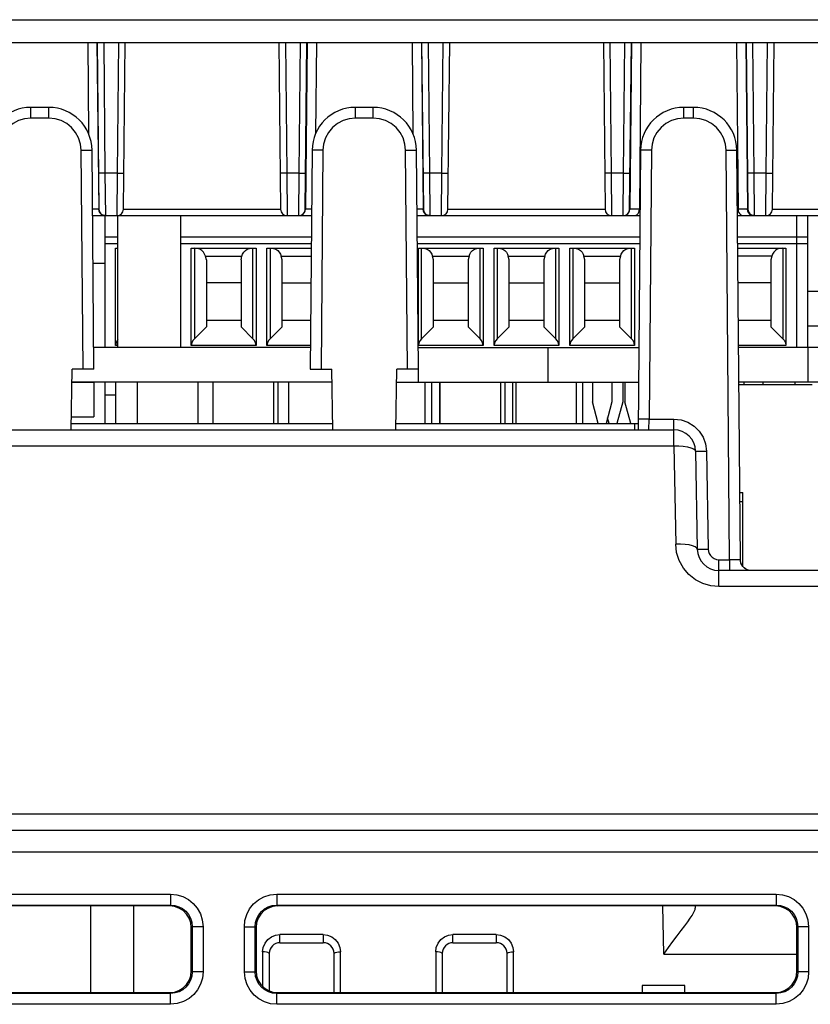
# Model space of a CAD drawing. Extents: x 28 to 410, y 32 to 287.
# Tile 9 of 78: x 81.53 to 90.67, y 85.52 to 96.89. Entities that reach past the tile are written whole.
import ezdxf

# ---------------------------------------------------------------- set-up
doc = ezdxf.new("R2010")
doc.units = 0
doc.header["$LTSCALE"] = 23.1
doc.layers.get('0').update_dxf_attribs({"linetype": 'CONTINUOUS'})
doc.layers.add('ALL_AXIS', color=7, linetype='CONTINUOUS')
doc.layers.add('ALL_FEATURES', color=7, linetype='CONTINUOUS')

msp = doc.modelspace()

# ---------------------------------------------------------------- linework, layer by layer
at = {"color": 7, "linetype": 'CONTINUOUS'}
for p, q in [((82.663, 93.104), (82.663, 94.629)), ((82.635, 92.704), (82.635, 92.229)), ((82.885, 92.704), (82.885, 92.229)), ((83.585, 92.704), (83.585, 92.229)), ((83.76, 92.704), (83.76, 92.229)), ((84.46, 92.704), (84.46, 92.229)), ((84.51, 92.704), (84.51, 92.229)), ((84.635, 92.704), (84.635, 92.229)), ((86.21, 92.704), (86.21, 92.229)), ((86.286, 92.704), (86.286, 92.229)), ((86.381, 92.704), (86.381, 92.229)), ((86.385, 92.704), (86.385, 92.229)), ((87.085, 92.704), (87.085, 92.229)), ((87.135, 92.704), (87.135, 92.229)), ((87.222, 92.704), (87.222, 92.229)), ((87.26, 92.704), (87.26, 92.229)), ((87.96, 92.704), (87.96, 92.229)), ((90.486, 92.704), (90.486, 92.679))]:
    msp.add_line(p, q, dxfattribs=at)
at = {"layer": 'ALL_AXIS', "color": 7, "linetype": 'CONTINUOUS'}
for p, q in [((84.887, 93.104), (82.383, 93.104)), ((86.133, 93.104), (88.683, 93.104)), ((87.635, 92.704), (87.635, 93.104)), ((91.045, 93.104), (89.836, 93.104)), ((90.635, 93.104), (90.635, 92.704)), ((86.135, 92.704), (86.135, 92.854)), ((85.137, 92.704), (82.135, 92.704)), ((85.882, 92.704), (88.68, 92.704)), ((91.045, 92.704), (89.84, 92.704))]:
    msp.add_line(p, q, dxfattribs=at)
at = {"layer": 'ALL_FEATURES', "color": 9, "linetype": 'CONTINUOUS'}
for p, q in [((61.565, 96.892), (113.204, 96.892)), ((82.42, 96.629), (82.44, 94.703)), ((82.498, 96.629), (82.513, 95.12)), ((82.656, 95.12), (82.672, 96.629)), ((84.598, 96.629), (84.613, 95.12)), ((84.756, 95.12), (84.772, 96.629)), ((84.85, 96.629), (84.829, 94.703)), ((86.17, 96.629), (86.19, 94.703)), ((86.248, 96.629), (86.263, 95.12)), ((86.406, 95.12), (86.422, 96.629)), ((88.348, 96.629), (88.363, 95.12)), ((88.506, 95.12), (88.522, 96.629)), ((88.6, 96.629), (88.579, 94.703)), ((89.92, 96.629), (89.94, 94.703)), ((89.998, 96.629), (90.013, 95.12)), ((90.156, 95.12), (90.172, 96.629)), ((81.657, 95.755), (81.657, 95.879)), ((81.863, 95.755), (81.863, 95.879)), ((85.407, 95.755), (85.407, 95.879)), ((85.613, 95.755), (85.613, 95.879)), ((89.203, 95.755), (89.203, 95.879)), ((89.316, 95.755), (89.316, 95.879)), ((81.863, 95.755), (81.657, 95.755)), ((85.613, 95.755), (85.407, 95.755)), ((89.316, 95.755), (89.203, 95.755)), ((82.26, 92.854), (82.238, 95.383)), ((85.032, 95.383), (85.01, 92.854)), ((86.01, 92.854), (85.988, 95.383)), ((88.828, 95.383), (88.801, 92.278)), ((89.733, 90.653), (89.691, 95.383)), ((82.513, 95.12), (82.518, 94.629)), ((82.656, 95.12), (82.513, 95.12)), ((82.652, 94.629), (82.656, 95.12)), ((84.613, 95.12), (84.618, 94.629)), ((84.756, 95.12), (84.613, 95.12)), ((84.752, 94.629), (84.756, 95.12)), ((86.263, 95.12), (86.268, 94.629)), ((86.406, 95.12), (86.263, 95.12)), ((86.402, 94.629), (86.406, 95.12)), ((88.363, 95.12), (88.368, 94.629)), ((88.506, 95.12), (88.363, 95.12)), ((88.502, 94.629), (88.506, 95.12)), ((90.013, 95.12), (90.018, 94.629)), ((90.156, 95.12), (90.013, 95.12)), ((90.152, 94.629), (90.156, 95.12)), ((82.443, 94.703), (82.369, 94.703)), ((82.471, 94.643), (82.454, 94.66)), ((82.727, 94.703), (84.543, 94.703)), ((84.799, 94.643), (84.815, 94.66)), ((84.901, 94.703), (84.827, 94.703)), ((86.193, 94.703), (86.119, 94.703)), ((86.221, 94.643), (86.204, 94.66)), ((86.477, 94.703), (88.293, 94.703)), ((88.549, 94.643), (88.565, 94.66)), ((88.69, 94.703), (88.577, 94.703)), ((88.69, 94.703), (88.697, 94.703)), ((89.822, 94.703), (89.83, 94.703)), ((89.943, 94.703), (89.83, 94.703)), ((89.971, 94.643), (89.954, 94.66)), ((90.227, 94.703), (92.043, 94.703)), ((82.663, 94.304), (82.51, 94.304)), ((84.897, 94.304), (83.385, 94.304)), ((88.694, 94.304), (86.122, 94.304)), ((90.635, 94.304), (89.826, 94.304)), ((83.546, 94.254), (83.546, 93.207)), ((84.223, 93.207), (84.223, 94.254)), ((84.421, 94.254), (84.421, 93.207)), ((86.171, 93.207), (86.171, 94.254)), ((86.848, 93.207), (86.848, 94.254)), ((87.046, 94.254), (87.046, 93.207)), ((87.723, 93.207), (87.723, 94.254)), ((87.921, 94.254), (87.921, 93.207)), ((88.598, 93.207), (88.598, 94.254)), ((90.348, 94.254), (90.348, 93.207)), ((82.374, 94.081), (82.51, 94.081)), ((83.674, 94.161), (84.096, 94.161)), ((84.549, 94.161), (84.896, 94.161)), ((86.299, 94.161), (86.721, 94.161)), ((87.174, 94.161), (87.596, 94.161)), ((88.049, 94.161), (88.471, 94.161)), ((90.221, 94.161), (89.827, 94.161)), ((88.799, 92.154), (88.801, 92.278)), ((88.801, 92.278), (89.089, 92.278)), ((89.089, 91.969), (89.089, 92.278)), ((76.08, 91.969), (89.089, 91.969)), ((89.089, 91.969), (89.109, 90.835)), ((89.464, 91.909), (89.484, 90.776)), ((89.852, 91.326), (89.885, 91.326)), ((89.609, 90.344), (89.609, 90.653)), ((89.609, 90.653), (89.733, 90.653)), ((89.733, 90.653), (89.733, 90.529)), ((89.863, 90.615), (89.857, 90.653)), ((89.881, 90.58), (89.863, 90.615)), ((89.909, 90.553), (89.881, 90.58)), ((114.536, 90.344), (89.609, 90.344)), ((114.49, 87.714), (60.279, 87.714)), ((60.287, 87.279), (114.483, 87.279)), ((77.499, 86.79), (83.271, 86.79)), ((83.271, 86.79), (83.271, 86.665)), ((84.499, 86.79), (84.499, 86.665)), ((84.499, 86.79), (90.271, 86.79)), ((90.271, 86.79), (90.271, 86.665)), ((77.499, 86.665), (83.271, 86.665)), ((83.271, 86.665), (83.26, 86.654)), ((84.499, 86.665), (84.51, 86.654)), ((84.499, 86.665), (90.271, 86.665)), ((88.971, 86.098), (88.961, 86.654)), ((90.271, 86.665), (90.26, 86.654)), ((83.521, 86.415), (83.51, 86.404)), ((83.521, 86.415), (83.521, 85.893)), ((83.646, 86.415), (83.521, 86.415)), ((83.646, 86.415), (83.646, 85.893)), ((84.124, 85.893), (84.124, 86.415)), ((84.124, 86.415), (84.249, 86.415)), ((84.249, 85.893), (84.249, 86.415)), ((84.249, 86.415), (84.26, 86.404)), ((90.521, 86.415), (90.51, 86.404)), ((90.521, 86.415), (90.521, 85.893)), ((90.646, 86.415), (90.521, 86.415)), ((90.646, 86.415), (90.646, 85.893)), ((84.535, 86.229), (84.535, 86.323)), ((85.035, 86.323), (84.535, 86.323)), ((85.035, 86.323), (85.035, 86.229)), ((86.535, 86.229), (86.535, 86.323)), ((87.035, 86.323), (86.535, 86.323)), ((87.035, 86.323), (87.035, 86.229)), ((84.335, 86.123), (84.335, 85.727)), ((85.235, 85.654), (85.235, 86.124)), ((86.335, 86.124), (86.335, 85.654)), ((87.235, 85.654), (87.235, 86.124)), ((88.971, 86.098), (90.51, 86.098)), ((83.521, 85.893), (83.51, 85.904)), ((83.646, 85.893), (83.521, 85.893)), ((84.124, 85.893), (84.249, 85.893)), ((84.249, 85.893), (84.26, 85.904)), ((90.521, 85.893), (90.51, 85.904)), ((90.646, 85.893), (90.521, 85.893)), ((83.271, 85.643), (83.26, 85.654)), ((84.499, 85.643), (84.51, 85.654)), ((90.271, 85.643), (90.26, 85.654)), ((83.271, 85.643), (77.499, 85.643)), ((83.271, 85.518), (83.271, 85.643)), ((84.499, 85.518), (84.499, 85.643)), ((90.271, 85.643), (84.499, 85.643)), ((90.271, 85.518), (90.271, 85.643)), ((83.271, 85.518), (77.499, 85.518)), ((90.271, 85.518), (84.499, 85.518))]:
    msp.add_line(p, q, dxfattribs=at)
at = {"layer": 'ALL_FEATURES', "color": 7, "linetype": 'CONTINUOUS'}
for p, q in [((61.546, 96.629), (113.224, 96.629)), ((82.313, 96.629), (82.322, 95.575)), ((82.423, 96.629), (82.443, 94.703)), ((82.727, 94.703), (82.747, 96.629)), ((84.523, 96.629), (84.543, 94.703)), ((84.827, 94.703), (84.847, 96.629)), ((84.957, 96.629), (84.947, 95.575)), ((86.063, 96.629), (86.072, 95.575)), ((86.173, 96.629), (86.193, 94.703)), ((86.477, 94.703), (86.497, 96.629)), ((88.273, 96.629), (88.293, 94.703)), ((88.577, 94.703), (88.597, 96.629)), ((88.707, 96.629), (88.69, 94.703)), ((89.813, 96.629), (89.83, 94.703)), ((89.923, 96.629), (89.943, 94.703)), ((90.227, 94.703), (90.247, 96.629)), ((81.863, 95.879), (81.657, 95.879)), ((85.613, 95.879), (85.407, 95.879)), ((89.316, 95.879), (89.203, 95.879)), ((82.385, 92.854), (82.363, 95.383)), ((84.907, 95.383), (84.885, 92.854)), ((86.135, 92.854), (86.113, 95.383)), ((88.703, 95.383), (88.675, 92.154)), ((89.858, 90.652), (89.816, 95.383)), ((82.369, 94.629), (84.9, 94.629)), ((82.51, 94.629), (82.51, 93.104)), ((83.385, 94.629), (83.385, 93.104)), ((86.119, 94.629), (88.697, 94.629)), ((89.823, 94.629), (92.441, 94.629)), ((90.51, 93.104), (90.51, 94.629)), ((90.635, 93.104), (90.635, 94.629)), ((82.663, 94.379), (82.51, 94.379)), ((84.898, 94.379), (83.385, 94.379)), ((88.695, 94.379), (86.121, 94.379)), ((90.635, 94.379), (89.825, 94.379)), ((82.635, 93.129), (82.635, 94.254)), ((82.635, 94.254), (82.663, 94.254)), ((83.51, 93.129), (83.51, 94.254)), ((83.51, 94.254), (84.259, 94.254)), ((84.259, 94.254), (84.259, 93.129)), ((84.385, 93.129), (84.385, 94.254)), ((84.385, 94.254), (84.897, 94.254)), ((86.135, 93.129), (86.135, 94.254)), ((86.135, 94.254), (86.884, 94.254)), ((86.884, 94.254), (86.884, 93.129)), ((87.01, 93.129), (87.01, 94.254)), ((87.01, 94.254), (87.759, 94.254)), ((87.759, 94.254), (87.759, 93.129)), ((87.885, 93.129), (87.885, 94.254)), ((87.885, 94.254), (88.634, 94.254)), ((88.634, 94.254), (88.634, 93.129)), ((89.826, 94.254), (90.384, 94.254)), ((90.384, 94.254), (90.384, 93.129)), ((83.685, 94.12), (83.674, 94.161)), ((83.685, 94.12), (83.685, 93.345)), ((84.085, 94.12), (84.096, 94.161)), ((84.085, 94.12), (84.085, 93.345)), ((84.56, 94.12), (84.549, 94.161)), ((84.56, 93.345), (84.56, 94.12)), ((86.31, 94.12), (86.299, 94.161)), ((86.31, 93.345), (86.31, 94.12)), ((86.721, 94.161), (86.71, 94.12)), ((86.71, 94.12), (86.71, 93.345)), ((87.185, 94.12), (87.174, 94.161)), ((87.185, 93.345), (87.185, 94.12)), ((87.596, 94.161), (87.585, 94.12)), ((87.585, 94.12), (87.585, 93.345)), ((88.06, 94.12), (88.049, 94.161)), ((88.06, 93.345), (88.06, 94.12)), ((88.471, 94.161), (88.46, 94.12)), ((88.46, 94.12), (88.46, 93.345)), ((90.221, 94.161), (90.21, 94.12)), ((90.21, 94.12), (90.21, 93.345)), ((84.085, 93.854), (83.685, 93.854)), ((84.56, 93.854), (84.894, 93.854)), ((86.31, 93.854), (86.71, 93.854)), ((87.185, 93.854), (87.585, 93.854)), ((88.06, 93.854), (88.46, 93.854)), ((90.21, 93.854), (89.83, 93.854)), ((91.135, 93.754), (90.635, 93.754)), ((84.085, 93.417), (83.685, 93.417)), ((84.89, 93.417), (84.56, 93.417)), ((86.71, 93.417), (86.31, 93.417)), ((87.585, 93.417), (87.185, 93.417)), ((88.46, 93.417), (88.06, 93.417)), ((90.21, 93.417), (89.833, 93.417)), ((83.685, 93.345), (83.546, 93.207)), ((84.223, 93.207), (84.085, 93.345)), ((84.56, 93.345), (84.421, 93.207)), ((86.31, 93.345), (86.171, 93.207)), ((86.71, 93.345), (86.848, 93.207)), ((87.185, 93.345), (87.046, 93.207)), ((87.585, 93.345), (87.723, 93.207)), ((88.06, 93.345), (87.921, 93.207)), ((88.46, 93.345), (88.598, 93.207)), ((90.21, 93.345), (90.348, 93.207)), ((90.635, 93.354), (90.96, 93.354)), ((82.663, 93.129), (82.635, 93.129)), ((84.259, 93.129), (83.51, 93.129)), ((84.887, 93.129), (84.385, 93.129)), ((86.884, 93.129), (86.135, 93.129)), ((87.759, 93.129), (87.01, 93.129)), ((88.634, 93.129), (87.885, 93.129)), ((90.384, 93.129), (89.836, 93.129)), ((82.123, 92.154), (82.135, 92.854)), ((82.385, 92.854), (82.135, 92.854)), ((84.885, 92.854), (85.135, 92.854)), ((85.147, 92.154), (85.135, 92.854)), ((85.873, 92.154), (85.885, 92.854)), ((86.135, 92.854), (85.885, 92.854)), ((82.385, 92.704), (82.385, 92.304)), ((82.51, 92.704), (82.51, 92.229)), ((88.037, 92.229), (88.037, 92.704)), ((88.147, 92.704), (88.147, 92.479)), ((88.372, 92.704), (88.372, 92.479)), ((88.497, 92.704), (88.497, 92.479)), ((88.522, 92.704), (88.522, 92.479)), ((89.897, 92.704), (89.897, 92.679)), ((90.122, 92.679), (90.122, 92.704)), ((89.84, 92.679), (90.685, 92.679)), ((82.635, 92.554), (82.51, 92.554)), ((88.214, 92.229), (88.147, 92.479)), ((88.372, 92.479), (88.305, 92.229)), ((88.497, 92.479), (88.43, 92.229)), ((88.589, 92.229), (88.522, 92.479)), ((82.125, 92.304), (82.385, 92.304)), ((88.339, 92.229), (88.322, 92.292)), ((76.08, 92.154), (89.089, 92.154)), ((88.635, 92.229), (88.635, 92.154)), ((89.339, 91.908), (89.359, 90.775)), ((89.851, 91.429), (89.885, 91.429)), ((89.885, 90.576), (89.885, 91.429)), ((114.533, 90.529), (89.609, 90.529)), ((60.282, 87.529), (114.487, 87.529)), ((83.26, 86.654), (77.51, 86.654)), ((82.347, 86.654), (82.347, 85.654)), ((82.847, 85.654), (82.847, 86.654)), ((90.26, 86.654), (84.51, 86.654)), ((89.335, 86.654), (89.335, 86.628)), ((83.51, 85.904), (83.51, 86.404)), ((84.26, 86.404), (84.26, 85.904)), ((90.51, 85.904), (90.51, 86.404)), ((84.535, 86.229), (85.035, 86.229)), ((86.535, 86.229), (87.035, 86.229)), ((84.41, 86.107), (84.41, 86.104)), ((84.41, 86.104), (84.41, 85.676)), ((85.16, 86.104), (85.16, 86.107)), ((85.16, 85.654), (85.16, 86.104)), ((86.41, 86.107), (86.41, 86.104)), ((86.41, 86.104), (86.41, 85.654)), ((87.16, 86.104), (87.16, 86.107)), ((87.16, 85.654), (87.16, 86.104)), ((77.51, 85.654), (83.26, 85.654)), ((84.51, 85.654), (90.26, 85.654)), ((88.722, 85.736), (88.722, 85.654)), ((89.216, 85.736), (88.722, 85.736)), ((89.216, 85.654), (89.216, 85.736))]:
    msp.add_line(p, q, dxfattribs=at)
at = {"layer": 'ALL_FEATURES', "color": 3, "linetype": 'CONTINUOUS'}
for p, q in [((82.132, 92.704), (82.385, 92.704)), ((82.124, 92.229), (85.146, 92.229)), ((85.874, 92.229), (88.676, 92.229))]:
    msp.add_line(p, q, dxfattribs=at)
at = {"layer": 'ALL_FEATURES', "color": 9, "linetype": 'CONTINUOUS'}
for points in [[(81.657, 95.755), (81.584, 95.748), (81.514, 95.727), (81.45, 95.693), (81.393, 95.647), (81.346, 95.59), (81.311, 95.526), (81.29, 95.456), (81.282, 95.383)], [(82.238, 95.383), (82.23, 95.456), (82.208, 95.526), (82.173, 95.59), (82.127, 95.646), (82.07, 95.692), (82.006, 95.727), (81.936, 95.748), (81.863, 95.755)], [(85.407, 95.755), (85.334, 95.748), (85.264, 95.727), (85.2, 95.693), (85.143, 95.647), (85.096, 95.59), (85.061, 95.526), (85.04, 95.456), (85.032, 95.383)], [(85.988, 95.383), (85.98, 95.456), (85.958, 95.526), (85.923, 95.59), (85.877, 95.646), (85.82, 95.692), (85.756, 95.727), (85.686, 95.748), (85.613, 95.755)], [(89.203, 95.755), (89.131, 95.748), (89.061, 95.727), (88.996, 95.693), (88.94, 95.647), (88.893, 95.59), (88.858, 95.526), (88.836, 95.456), (88.828, 95.383)], [(89.691, 95.383), (89.683, 95.456), (89.662, 95.526), (89.627, 95.59), (89.58, 95.646), (89.524, 95.692), (89.459, 95.727), (89.389, 95.748), (89.316, 95.755)], [(82.238, 95.383), (82.276, 95.384), (82.311, 95.384), (82.339, 95.384), (82.357, 95.384), (82.363, 95.383)], [(85.032, 95.383), (84.993, 95.384), (84.958, 95.384), (84.931, 95.384), (84.913, 95.384), (84.907, 95.383)], [(85.988, 95.383), (86.026, 95.384), (86.061, 95.384), (86.089, 95.384), (86.107, 95.384), (86.113, 95.383)], [(88.828, 95.383), (88.79, 95.384), (88.755, 95.384), (88.727, 95.384), (88.709, 95.384), (88.703, 95.383)], [(89.691, 95.383), (89.73, 95.384), (89.765, 95.384), (89.792, 95.384), (89.81, 95.384), (89.816, 95.383)], [(82.513, 95.12), (82.49, 95.12), (82.469, 95.12), (82.453, 95.12), (82.442, 95.12), (82.438, 95.121)], [(82.656, 95.12), (82.679, 95.12), (82.7, 95.12), (82.717, 95.12), (82.727, 95.12), (82.731, 95.121)], [(84.613, 95.12), (84.59, 95.12), (84.569, 95.12), (84.553, 95.12), (84.542, 95.12), (84.538, 95.121)], [(84.756, 95.12), (84.779, 95.12), (84.8, 95.12), (84.817, 95.12), (84.827, 95.12), (84.831, 95.121)], [(86.263, 95.12), (86.24, 95.12), (86.219, 95.12), (86.203, 95.12), (86.192, 95.12), (86.188, 95.121)], [(86.406, 95.12), (86.429, 95.12), (86.45, 95.12), (86.467, 95.12), (86.477, 95.12), (86.481, 95.121)], [(88.363, 95.12), (88.34, 95.12), (88.319, 95.12), (88.303, 95.12), (88.292, 95.12), (88.288, 95.121)], [(88.506, 95.12), (88.529, 95.12), (88.55, 95.12), (88.567, 95.12), (88.577, 95.12), (88.581, 95.121)], [(90.013, 95.12), (89.99, 95.12), (89.969, 95.12), (89.953, 95.12), (89.942, 95.12), (89.938, 95.121)], [(90.156, 95.12), (90.179, 95.12), (90.2, 95.12), (90.217, 95.12), (90.227, 95.12), (90.231, 95.121)], [(82.454, 94.66), (82.444, 94.68), (82.44, 94.703)], [(82.513, 94.629), (82.491, 94.633), (82.471, 94.643)], [(84.756, 94.629), (84.779, 94.633), (84.799, 94.643)], [(84.815, 94.66), (84.826, 94.68), (84.829, 94.703)], [(86.204, 94.66), (86.194, 94.68), (86.19, 94.703)], [(86.263, 94.629), (86.241, 94.633), (86.221, 94.643)], [(88.506, 94.629), (88.529, 94.633), (88.549, 94.643)], [(88.565, 94.66), (88.576, 94.68), (88.579, 94.703)], [(89.954, 94.66), (89.944, 94.68), (89.94, 94.703)], [(90.013, 94.629), (89.991, 94.633), (89.971, 94.643)], [(88.801, 92.278), (88.769, 92.278), (88.739, 92.278), (88.713, 92.278), (88.693, 92.278), (88.68, 92.278), (88.676, 92.278)], [(89.089, 92.278), (89.172, 92.269), (89.25, 92.242), (89.321, 92.198), (89.38, 92.14), (89.425, 92.07), (89.454, 91.991), (89.464, 91.909)], [(89.089, 91.969), (89.145, 91.968), (89.197, 91.964), (89.245, 91.957), (89.284, 91.948), (89.314, 91.936), (89.333, 91.923), (89.339, 91.908)], [(89.339, 91.908), (89.345, 91.908), (89.363, 91.908), (89.391, 91.908), (89.425, 91.909), (89.464, 91.909)], [(89.359, 90.775), (89.352, 90.789), (89.334, 90.802), (89.304, 90.814), (89.264, 90.824), (89.217, 90.83), (89.164, 90.834), (89.109, 90.835)], [(89.609, 90.344), (89.514, 90.353), (89.423, 90.38), (89.338, 90.423), (89.262, 90.483), (89.199, 90.557), (89.151, 90.643), (89.12, 90.736), (89.109, 90.835)], [(89.359, 90.775), (89.365, 90.774), (89.383, 90.774), (89.41, 90.775), (89.445, 90.775), (89.484, 90.776)], [(89.484, 90.776), (89.487, 90.749), (89.496, 90.724), (89.51, 90.701), (89.529, 90.682), (89.552, 90.667), (89.579, 90.657), (89.609, 90.653)], [(89.857, 90.653), (89.85, 90.653), (89.837, 90.653), (89.817, 90.653), (89.792, 90.653), (89.763, 90.653), (89.733, 90.653)], [(89.858, 90.652), (89.857, 90.653), (89.857, 90.653)], [(89.981, 90.529), (89.943, 90.535), (89.909, 90.553)], [(83.271, 86.79), (83.343, 86.783), (83.413, 86.762), (83.477, 86.728), (83.533, 86.683), (83.579, 86.628), (83.615, 86.565), (83.638, 86.493), (83.646, 86.415)], [(84.124, 86.415), (84.131, 86.488), (84.152, 86.557), (84.185, 86.621), (84.231, 86.677), (84.286, 86.724), (84.349, 86.759), (84.421, 86.782), (84.499, 86.79)], [(90.271, 86.79), (90.343, 86.783), (90.413, 86.762), (90.477, 86.728), (90.533, 86.683), (90.579, 86.628), (90.615, 86.565), (90.638, 86.493), (90.646, 86.415)], [(83.271, 86.665), (83.319, 86.66), (83.365, 86.646), (83.408, 86.624), (83.446, 86.594), (83.477, 86.557), (83.5, 86.515), (83.515, 86.467), (83.521, 86.415)], [(84.249, 86.415), (84.254, 86.463), (84.267, 86.51), (84.29, 86.552), (84.32, 86.59), (84.357, 86.621), (84.399, 86.644), (84.447, 86.66), (84.499, 86.665)], [(90.271, 86.665), (90.319, 86.66), (90.365, 86.646), (90.408, 86.624), (90.446, 86.594), (90.477, 86.557), (90.5, 86.515), (90.515, 86.467), (90.521, 86.415)], [(84.335, 86.123), (84.342, 86.176), (84.363, 86.225), (84.395, 86.266), (84.436, 86.297), (84.484, 86.317), (84.535, 86.323)], [(85.035, 86.323), (85.086, 86.317), (85.133, 86.297), (85.175, 86.266), (85.207, 86.225), (85.228, 86.176), (85.235, 86.124)], [(86.335, 86.124), (86.342, 86.176), (86.363, 86.225), (86.395, 86.266), (86.436, 86.297), (86.484, 86.317), (86.535, 86.323)], [(87.035, 86.323), (87.086, 86.317), (87.133, 86.297), (87.175, 86.266), (87.207, 86.225), (87.228, 86.176), (87.235, 86.124)], [(84.395, 86.115), (84.379, 86.12), (84.358, 86.123), (84.335, 86.123)], [(84.41, 86.104), (84.406, 86.11), (84.395, 86.115)], [(85.16, 86.104), (85.163, 86.11), (85.174, 86.115)], [(85.174, 86.115), (85.191, 86.12), (85.212, 86.123), (85.235, 86.123)], [(86.395, 86.115), (86.379, 86.12), (86.358, 86.123), (86.335, 86.123)], [(86.41, 86.104), (86.406, 86.11), (86.395, 86.115)], [(87.16, 86.104), (87.163, 86.11), (87.174, 86.115)], [(87.174, 86.115), (87.191, 86.12), (87.212, 86.123), (87.235, 86.123)], [(83.521, 85.893), (83.516, 85.845), (83.502, 85.798), (83.48, 85.756), (83.449, 85.718), (83.413, 85.687), (83.371, 85.664), (83.323, 85.649), (83.271, 85.643)], [(83.646, 85.893), (83.639, 85.82), (83.618, 85.751), (83.584, 85.687), (83.539, 85.631), (83.484, 85.584), (83.42, 85.549), (83.348, 85.526), (83.271, 85.518)], [(84.499, 85.518), (84.426, 85.525), (84.357, 85.546), (84.293, 85.58), (84.237, 85.625), (84.19, 85.68), (84.155, 85.743), (84.132, 85.815), (84.124, 85.893)], [(84.499, 85.643), (84.45, 85.648), (84.404, 85.662), (84.362, 85.684), (84.324, 85.714), (84.293, 85.751), (84.27, 85.793), (84.254, 85.841), (84.249, 85.893)], [(90.521, 85.893), (90.516, 85.845), (90.502, 85.798), (90.48, 85.756), (90.449, 85.718), (90.413, 85.687), (90.371, 85.664), (90.323, 85.649), (90.271, 85.643)], [(90.646, 85.893), (90.639, 85.82), (90.618, 85.751), (90.584, 85.687), (90.539, 85.631), (90.484, 85.584), (90.42, 85.549), (90.348, 85.526), (90.271, 85.518)]]:
    msp.add_lwpolyline(points, dxfattribs=at)
at = {"layer": 'ALL_FEATURES', "color": 7, "linetype": 'CONTINUOUS'}
for points in [[(82.369, 94.635), (82.373, 94.632), (82.391, 94.629)], [(84.879, 94.629), (84.897, 94.632), (84.9, 94.635)], [(86.119, 94.635), (86.123, 94.632), (86.141, 94.629)], [(88.629, 94.629), (88.647, 94.632), (88.662, 94.641), (88.674, 94.654), (88.683, 94.67), (88.688, 94.686), (88.69, 94.703)], [(89.83, 94.703), (89.832, 94.686), (89.837, 94.67), (89.845, 94.654), (89.858, 94.641), (89.873, 94.632), (89.891, 94.629)], [(83.674, 94.161), (83.665, 94.184), (83.652, 94.205), (83.634, 94.224), (83.611, 94.24), (83.584, 94.25), (83.553, 94.254)], [(84.096, 94.161), (84.104, 94.184), (84.118, 94.205), (84.136, 94.224), (84.158, 94.24), (84.185, 94.25), (84.217, 94.254)], [(84.428, 94.254), (84.459, 94.25), (84.486, 94.24), (84.509, 94.224), (84.527, 94.205), (84.54, 94.184), (84.549, 94.161)], [(86.178, 94.254), (86.209, 94.25), (86.236, 94.24), (86.259, 94.224), (86.277, 94.205), (86.29, 94.184), (86.299, 94.161)], [(86.721, 94.161), (86.729, 94.184), (86.743, 94.205), (86.761, 94.224), (86.783, 94.24), (86.81, 94.25), (86.842, 94.254)], [(87.053, 94.254), (87.084, 94.25), (87.111, 94.24), (87.134, 94.224), (87.152, 94.205), (87.165, 94.184), (87.174, 94.161)], [(87.596, 94.161), (87.604, 94.184), (87.618, 94.205), (87.636, 94.224), (87.658, 94.24), (87.685, 94.25), (87.717, 94.254)], [(87.928, 94.254), (87.959, 94.25), (87.986, 94.24), (88.009, 94.224), (88.027, 94.205), (88.04, 94.184), (88.049, 94.161)], [(88.471, 94.161), (88.479, 94.184), (88.493, 94.205), (88.511, 94.224), (88.533, 94.24), (88.56, 94.25), (88.592, 94.254)], [(90.342, 94.254), (90.31, 94.25), (90.283, 94.24), (90.261, 94.224), (90.243, 94.205), (90.229, 94.184), (90.221, 94.161)], [(82.663, 93.196), (82.654, 93.185), (82.641, 93.158), (82.635, 93.129)], [(83.546, 93.207), (83.529, 93.185), (83.516, 93.158), (83.51, 93.129)], [(84.259, 93.129), (84.253, 93.158), (84.241, 93.185), (84.223, 93.207)], [(84.421, 93.207), (84.404, 93.185), (84.391, 93.158), (84.385, 93.129)], [(86.171, 93.207), (86.154, 93.185), (86.141, 93.158), (86.135, 93.129)], [(86.884, 93.129), (86.878, 93.158), (86.866, 93.185), (86.848, 93.207)], [(87.046, 93.207), (87.029, 93.185), (87.016, 93.158), (87.01, 93.129)], [(87.759, 93.129), (87.753, 93.158), (87.741, 93.185), (87.723, 93.207)], [(87.921, 93.207), (87.904, 93.185), (87.891, 93.158), (87.885, 93.129)], [(88.634, 93.129), (88.628, 93.158), (88.616, 93.185), (88.598, 93.207)], [(90.348, 93.207), (90.366, 93.185), (90.378, 93.158), (90.384, 93.129)], [(89.873, 90.594), (89.864, 90.614), (89.859, 90.638), (89.858, 90.652)], [(89.932, 90.54), (89.915, 90.548), (89.899, 90.56), (89.885, 90.575), (89.873, 90.594)], [(89.981, 90.529), (89.965, 90.53), (89.949, 90.534), (89.932, 90.54)], [(83.51, 86.404), (83.504, 86.46), (83.485, 86.513), (83.455, 86.56), (83.416, 86.6), (83.368, 86.629), (83.315, 86.648), (83.26, 86.654)], [(84.51, 86.654), (84.454, 86.648), (84.401, 86.629), (84.354, 86.6), (84.314, 86.56), (84.284, 86.513), (84.266, 86.46), (84.26, 86.404)], [(88.971, 86.098), (89.026, 86.173), (89.078, 86.245), (89.128, 86.311), (89.173, 86.371), (89.213, 86.425), (89.248, 86.472), (89.276, 86.512), (89.298, 86.545), (89.315, 86.573), (89.327, 86.596), (89.333, 86.614), (89.335, 86.628)], [(90.51, 86.404), (90.504, 86.46), (90.485, 86.513), (90.455, 86.56), (90.416, 86.6), (90.368, 86.629), (90.315, 86.648), (90.26, 86.654)], [(83.26, 85.654), (83.316, 85.66), (83.368, 85.679), (83.416, 85.708), (83.455, 85.748), (83.485, 85.795), (83.504, 85.848), (83.51, 85.904)], [(84.26, 85.904), (84.266, 85.848), (84.284, 85.795), (84.314, 85.748), (84.354, 85.708), (84.401, 85.679), (84.454, 85.66), (84.51, 85.654)], [(90.26, 85.654), (90.316, 85.66), (90.368, 85.679), (90.416, 85.708), (90.455, 85.748), (90.485, 85.795), (90.504, 85.848), (90.51, 85.904)]]:
    msp.add_lwpolyline(points, dxfattribs=at)
for centre, radius, start, end in [((81.657, 95.379), 0.5, 90, 179.5), ((81.863, 95.379), 0.5, 0.5, 90), ((85.407, 95.379), 0.5, 90, 179.5), ((85.613, 95.379), 0.5, 0.5, 90), ((89.203, 95.379), 0.5, 90, 179.5), ((89.316, 95.379), 0.5, 0.5, 90), ((82.518, 94.704), 0.075, 180.6, 270), ((82.652, 94.704), 0.075, 270, 359.4), ((84.618, 94.704), 0.075, 180.6, 270), ((84.752, 94.704), 0.075, 270, 359.4), ((86.268, 94.704), 0.075, 180.6, 270), ((86.402, 94.704), 0.075, 270, 359.4), ((88.368, 94.704), 0.075, 180.6, 270), ((88.502, 94.704), 0.075, 270, 359.4), ((90.018, 94.704), 0.075, 180.6, 270), ((90.152, 94.704), 0.075, 270, 359.4), ((89.089, 91.904), 0.25, 1, 90), ((89.609, 90.779), 0.25, 181, 270), ((84.535, 86.104), 0.125, 90, 178.7998), ((85.035, 86.104), 0.125, 1.3033, 90), ((86.535, 86.104), 0.125, 90, 178.7998), ((87.035, 86.104), 0.125, 1.3033, 90)]:
    msp.add_arc(centre, radius, start, end, dxfattribs=at)

doc.saveas('drawing.dxf')
